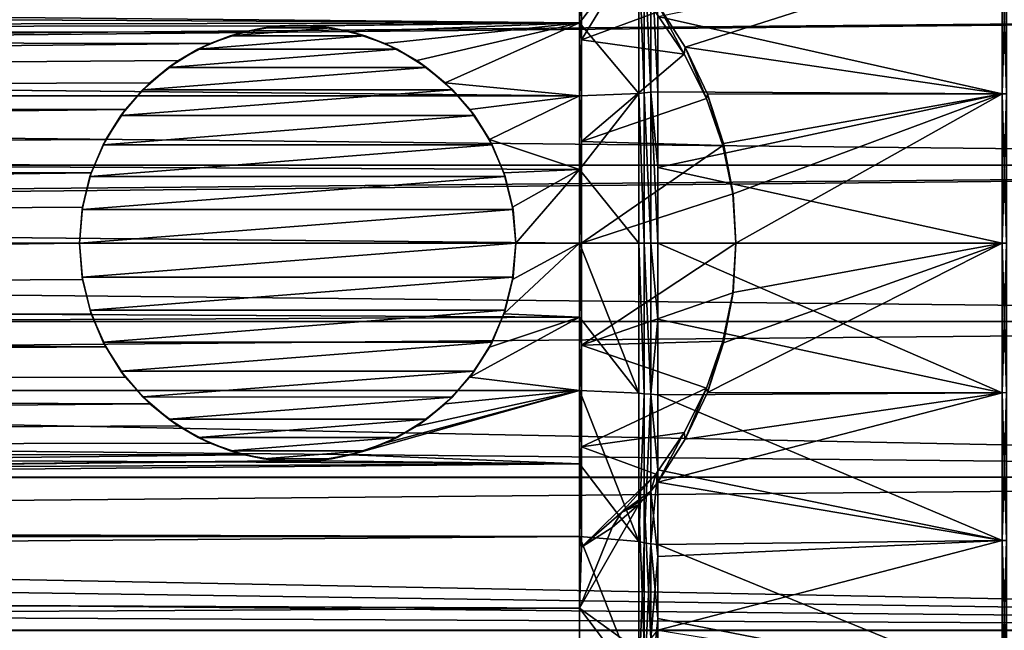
# Model space of a CAD drawing. Header units: metres. Extents: x -150 to 310, y -128 to 84.
# Tile 196 of 256: x 89 to 104, y -6 to 3. Entities that reach past the tile are written whole.
import ezdxf

# ---------------------------------------------------------------- set-up
doc = ezdxf.new("R2010")
doc.units = ezdxf.units.M
doc.layers.add('solid_26009703_SW0001', color=7, linetype='CONTINUOUS')
doc.layers.add('solid_26009703_SW0001_01', color=7, linetype='CONTINUOUS')

msp = doc.modelspace()

# ---------------------------------------------------------------- linework, layer by layer
at = {"layer": 'solid_26009703_SW0001'}
for points in [[(97.199997, 4.366146, 20.5411), (97.199997, 3.285124, 20.741455), (-128, 4.364604, 20.541378)], [(97.199997, 2.195098, 20.88496), (-128, 2.195349, 20.884216), (-128, 4.364604, 20.541378)], [(97.199997, 3.285124, 20.741455), (97.199997, 2.195098, 20.88496), (-128, 4.364604, 20.541378)], [(127.5, 3.482839, 22.734772), (-127.5, 3.482839, 22.734772), (-127.5, 1.164931, 22.97048)], [(127.5, 1.164931, 22.97048), (127.5, 3.482839, 22.734772), (-127.5, 1.164931, 22.97048)], [(92.733437, 3.238675, -20.748758), (97.199997, 3.285124, -20.741455), (8.439664, 3.125424, -20.766119)], [(92.20314, 3.150556, -20.762321), (92.733437, 3.238675, -20.748758), (8.439664, 3.125424, -20.766119)], [(91.698883, 2.977504, -20.787844), (92.20314, 3.150556, -20.762321), (8.439664, 3.125424, -20.766119)], [(91.698883, 2.977504, -20.787844), (8.439664, 3.125424, -20.766119), (8.752423, 2.096444, -20.895094)], [(91.223167, 2.72104, -20.822968), (91.698883, 2.977504, -20.787844), (8.752423, 2.096444, -20.895094)], [(90.800438, 2.391522, -20.86338), (91.223167, 2.72104, -20.822968), (8.752423, 2.096444, -20.895094)], [(90.433296, 1.993359, -20.90518), (90.800438, 2.391522, -20.86338), (8.752423, 2.096444, -20.895094)], [(97.199997, 0, 21), (-128, 0, 21), (-128, 2.195349, 20.884216)], [(97.199997, 1.099055, 20.97122), (97.199997, 0, 21), (-128, 2.195349, 20.884216)], [(97.199997, 2.195098, 20.88496), (97.199997, 1.099055, 20.97122), (-128, 2.195349, 20.884216)], [(90.433296, 1.993359, -20.90518), (8.752423, 2.096444, -20.895094), (8.939214, 1.055959, -20.973434)], [(90.140984, 1.543984, -20.943165), (90.433296, 1.993359, -20.90518), (8.939214, 1.055959, -20.973434)], [(89.924637, 1.050826, -20.973692), (90.140984, 1.543984, -20.943165), (8.939214, 1.055959, -20.973434)], [(12.010353, 1.179508, -22.969736), (127.5, 1.164931, -22.97048), (12.069973, 0, -23)], [(127.5, 1.164931, 22.97048), (-127.5, 1.164931, 22.97048), (-127.5, -1.164931, 22.97048)], [(127.5, -1.164931, 22.97048), (127.5, 1.164931, 22.97048), (-127.5, -1.164931, 22.97048)], [(89.924637, 1.050826, -20.973692), (8.939214, 1.055959, -20.973434), (9, 0, -21)], [(89.795258, 0.53813, -20.993105), (89.924637, 1.050826, -20.973692), (9, 0, -21)], [(89.75, 0, -21), (89.795258, 0.53813, -20.993105), (9, 0, -21)], [(97.199997, -1.099055, 20.97122), (-128, -2.195349, 20.884216), (-128, 0, 21)], [(97.199997, 0, 21), (97.199997, -1.099055, 20.97122), (-128, 0, 21)], [(89.75, 0, -21), (9, 0, -21), (8.939241, -1.055755, -20.973444)], [(89.795212, -0.537854, -20.993111), (89.75, 0, -21), (8.939241, -1.055755, -20.973444)], [(89.924469, -1.050323, -20.973717), (89.795212, -0.537854, -20.993111), (8.939241, -1.055755, -20.973444)], [(97.199997, -1.099055, 20.97122), (97.199997, -2.195098, 20.88496), (-128, -2.195349, 20.884216)], [(127.5, -1.164931, 22.97048), (-127.5, -1.164931, 22.97048), (-127.5, -3.482839, 22.734772)], [(127.5, -3.482839, 22.734772), (127.5, -1.164931, 22.97048), (-127.5, -3.482839, 22.734772)], [(90.14061, -1.543298, -20.943214), (8.939241, -1.055755, -20.973444), (8.752513, -2.096071, -20.89513)], [(90.14061, -1.543298, -20.943214), (89.924469, -1.050323, -20.973717), (8.939241, -1.055755, -20.973444)], [(90.432671, -1.992553, -20.905256), (90.14061, -1.543298, -20.943214), (8.752513, -2.096071, -20.89513)], [(90.7995, -2.390663, -20.863478), (90.432671, -1.992553, -20.905256), (8.752513, -2.096071, -20.89513)], [(97.199997, -2.195098, 20.88496), (97.199997, -3.285124, 20.741455), (-128, -2.195349, 20.884216)], [(97.199997, -3.285124, 20.741455), (-128, -4.364604, 20.541378), (-128, -2.195349, 20.884216)], [(90.7995, -2.390663, -20.863478), (8.752513, -2.096071, -20.89513), (8.439856, -3.124913, -20.766197)], [(91.221909, -2.720218, -20.823074), (90.7995, -2.390663, -20.863478), (8.439856, -3.124913, -20.766197)], [(91.697304, -2.976822, -20.787941), (91.221909, -2.720218, -20.823074), (8.439856, -3.124913, -20.766197)], [(92.201347, -3.150097, -20.762392), (91.697304, -2.976822, -20.787941), (8.439856, -3.124913, -20.766197)], [(92.201347, -3.150097, -20.762392), (8.439856, -3.124913, -20.766197), (8.001143, -4.120885, -20.591705)], [(92.731522, -3.238521, -20.748783), (92.201347, -3.150097, -20.762392), (8.001143, -4.120885, -20.591705)], [(97.199997, -3.285124, 20.741455), (97.199997, -4.366146, 20.5411), (-128, -4.364604, 20.541378)], [(93.263008, -3.238932, -20.748718), (92.731522, -3.238521, -20.748783), (8.001143, -4.120885, -20.591705)], [(127.5, -3.482839, 22.734772), (-127.5, -3.482839, 22.734772), (-127.5, -5.765008, 22.265774)], [(127.5, -5.765008, 22.265774), (127.5, -3.482839, 22.734772), (-127.5, -5.765008, 22.265774)], [(97.199997, -6.489357, 19.972187), (-128, -6.490467, 19.971094), (-128, -4.364604, 20.541378)], [(97.199997, -5.4352, 20.284443), (97.199997, -6.489357, 19.972187), (-128, -4.364604, 20.541378)], [(97.199997, -4.366146, 20.5411), (97.199997, -5.4352, 20.284443), (-128, -4.364604, 20.541378)], [(127.5, -5.765008, 22.265774), (-127.5, -5.765008, 22.265774), (-127.5, -7.988021, 21.568298)], [(127.5, -7.988021, 21.568298), (127.5, -5.765008, 22.265774), (-127.5, -7.988021, 21.568298)]]:
    msp.add_3dface(points, dxfattribs=at)
at = {"layer": 'solid_26009703_SW0001_01'}
for points in [[(97.230804, 4.52488, -20.53826), (97.199997, 4.366146, -20.5411), (97.199997, 3.285124, -20.741455)], [(97.230804, 3.02978, -20.811419), (97.230804, 4.52488, -20.53826), (97.199997, 3.285124, -20.741455)], [(98.08284, 4.44021, 21.427629), (97.199997, 3.285124, 20.741455), (97.199997, 4.366146, 20.5411)], [(98.08284, 4.44021, 21.427629), (98.08284, 2.231742, 21.768742), (97.199997, 3.285124, 20.741455)], [(97.826096, 4.00943, -20.645075), (97.230804, 4.52488, -20.53826), (97.230804, 3.02978, -20.811419)], [(98.165688, 4.459861, 21.488476), (98.165688, 2.241655, 21.831627), (98.08284, 4.44021, 21.427629)], [(98.165688, 2.241655, 21.831627), (98.08284, 2.231742, 21.768742), (98.08284, 4.44021, 21.427629)], [(98.26226, 4.476251, 21.525911), (98.26226, 2.249937, 21.870974), (98.165688, 4.459861, 21.488476)], [(98.26226, 2.249937, 21.870974), (98.165688, 2.241655, 21.831627), (98.165688, 4.459861, 21.488476)], [(98.26226, 4.476251, 21.525911), (98.365685, 3.376671, 21.739321), (98.365685, 2.256074, 21.884016)], [(98.26226, 4.476251, 21.525911), (98.365685, 2.256074, 21.884016), (98.26226, 2.249937, 21.870974)], [(103.5, 4.428567, -21.549658), (98.365685, 3.557964, -21.710386), (98.776009, 2.920316, -21.805315)], [(103.5, 4.428567, 21.549658), (103.5, 2.225703, 21.887125), (98.365685, 3.376671, 21.739321)], [(103.5, 2.225703, -21.887125), (103.5, 4.428567, -21.549658), (98.776009, 2.920316, -21.805315)], [(103.561806, 2.224713, 21.877386), (103.5, 2.225703, 21.887125), (103.5, 4.428567, 21.549658)], [(103.561806, 2.224713, 21.877386), (103.5, 4.428567, 21.549658), (103.561806, 4.426597, 21.54007)], [(103.561806, 4.426597, -21.54007), (103.5, 4.428567, -21.549658), (103.5, 2.225703, -21.887125)], [(103.561806, 4.426597, -21.54007), (103.5, 2.225703, -21.887125), (103.561806, 2.224713, -21.877386)], [(8.000834, 4.121488, -20.591585), (97.199997, 3.285124, -20.741455), (97.199997, 4.366146, -20.5411)], [(8.000834, 4.121488, -20.591585), (8.439664, 3.125424, -20.766119), (97.199997, 3.285124, -20.741455)], [(98.336182, 3.439373, -20.74766), (97.826096, 4.00943, -20.645075), (97.230804, 3.02978, -20.811419)], [(11.819712, 2.354986, -22.879118), (11.500164, 3.527685, -22.727856), (127.5, 3.482839, -22.734772)], [(98.759521, 2.819279, -20.840977), (98.365685, 3.557964, -21.710386), (98.336182, 3.439373, -20.74766)], [(98.759521, 2.819279, -20.840977), (98.776009, 2.920316, -21.805315), (98.365685, 3.557964, -21.710386)], [(11.819712, 2.354986, -22.879118), (127.5, 3.482839, -22.734772), (127.5, 1.164931, -22.97048)], [(98.759521, 2.819279, -20.840977), (98.336182, 3.439373, -20.74766), (97.230804, 3.02978, -20.811419)], [(103.5, 2.225703, 21.887125), (98.365685, 2.256074, 21.884016), (98.365685, 3.376671, 21.739321)], [(92.494705, 3.21048, -20.784502), (92.733437, 3.238675, -20.748758), (92.20314, 3.150556, -20.762321)], [(92.494705, 3.21048, -20.784502), (93.001068, 3.25, -20.778166), (92.733437, 3.238675, -20.748758)], [(92.494705, 3.21048, -20.784502), (93.506691, 3.210259, -20.784523), (93.001068, 3.25, -20.778166)], [(92.733437, 3.238675, -20.748758), (93.264915, 3.238783, -20.748741), (97.199997, 3.285124, -20.741455)], [(93.001068, 3.25, -20.778166), (93.264915, 3.238783, -20.748741), (92.733437, 3.238675, -20.748758)], [(93.001068, 3.25, -20.778166), (93.506691, 3.210259, -20.784523), (93.264915, 3.238783, -20.748741)], [(93.264915, 3.238783, -20.748741), (93.795555, 3.150876, -20.762274), (97.199997, 3.285124, -20.741455)], [(93.506691, 3.210259, -20.784523), (93.795555, 3.150876, -20.762274), (93.264915, 3.238783, -20.748741)], [(93.795555, 3.150876, -20.762274), (94.300133, 2.977927, -20.787785), (97.199997, 3.285124, -20.741455)], [(94.300133, 2.977927, -20.787785), (94.776154, 2.721478, -20.82291), (97.199997, 3.285124, -20.741455)], [(94.776154, 2.721478, -20.82291), (95.199097, 2.391961, -20.863329), (97.199997, 3.285124, -20.741455)], [(95.199097, 2.391961, -20.863329), (97.199997, 2.195098, -20.88496), (97.199997, 3.285124, -20.741455)], [(97.230804, 3.02978, -20.811419), (97.199997, 3.285124, -20.741455), (97.199997, 2.195098, -20.88496)], [(98.08284, 2.231742, 21.768742), (97.199997, 2.195098, 20.88496), (97.199997, 3.285124, 20.741455)], [(91.515541, 2.891173, -20.831465), (91.996002, 3.091033, -20.802355), (91.698883, 2.977504, -20.787844)], [(91.515541, 2.891173, -20.831465), (94.004662, 3.090818, -20.802389), (91.996002, 3.091033, -20.802355)], [(91.515541, 2.891173, -20.831465), (94.484886, 2.890954, -20.831493), (94.004662, 3.090818, -20.802389)], [(91.996002, 3.091033, -20.802355), (92.20314, 3.150556, -20.762321), (91.698883, 2.977504, -20.787844)], [(91.996002, 3.091033, -20.802355), (92.494705, 3.21048, -20.784502), (92.20314, 3.150556, -20.762321)], [(91.996002, 3.091033, -20.802355), (93.506691, 3.210259, -20.784523), (92.494705, 3.21048, -20.784502)], [(91.996002, 3.091033, -20.802355), (94.004662, 3.090818, -20.802389), (93.506691, 3.210259, -20.784523)], [(93.506691, 3.210259, -20.784523), (94.004662, 3.090818, -20.802389), (93.795555, 3.150876, -20.762274)], [(94.004662, 3.090818, -20.802389), (94.300133, 2.977927, -20.787785), (93.795555, 3.150876, -20.762274)], [(94.004662, 3.090818, -20.802389), (94.484886, 2.890954, -20.831493), (94.300133, 2.977927, -20.787785)], [(91.515541, 2.891173, -20.831465), (91.698883, 2.977504, -20.787844), (91.223167, 2.72104, -20.822968)], [(94.484886, 2.890954, -20.831493), (94.776154, 2.721478, -20.82291), (94.300133, 2.977927, -20.787785)], [(97.230804, 1.518856, -20.975885), (97.230804, 3.02978, -20.811419), (97.199997, 2.195098, -20.88496)], [(98.759521, 2.819279, -20.840977), (97.230804, 3.02978, -20.811419), (97.230804, 1.518856, -20.975885)], [(91.07814, 2.620871, -20.866734), (91.515541, 2.891173, -20.831465), (91.223167, 2.72104, -20.822968)], [(91.07814, 2.620871, -20.866734), (94.484886, 2.890954, -20.831493), (91.515541, 2.891173, -20.831465)], [(91.07814, 2.620871, -20.866734), (94.922684, 2.620267, -20.866812), (94.484886, 2.890954, -20.831493)], [(94.484886, 2.890954, -20.831493), (94.922684, 2.620267, -20.866812), (94.776154, 2.721478, -20.82291)], [(99.093628, 2.156987, -20.919897), (98.759521, 2.819279, -20.840977), (97.230804, 1.518856, -20.975885)], [(99.093628, 2.156987, -20.919897), (98.776009, 2.920316, -21.805315), (98.759521, 2.819279, -20.840977)], [(103.5, 2.225703, -21.887125), (98.776009, 2.920316, -21.805315), (99.106743, 2.222708, -21.88743)], [(99.093628, 2.156987, -20.919897), (99.106743, 2.222708, -21.88743), (98.776009, 2.920316, -21.805315)], [(91.07814, 2.620871, -20.866734), (91.223167, 2.72104, -20.822968), (90.800438, 2.391522, -20.86338)], [(94.922684, 2.620267, -20.866812), (95.199097, 2.391961, -20.863329), (94.776154, 2.721478, -20.82291)], [(90.692238, 2.288388, -20.905931), (91.07814, 2.620871, -20.866734), (90.800438, 2.391522, -20.86338)], [(90.692238, 2.288388, -20.905931), (94.922684, 2.620267, -20.866812), (91.07814, 2.620871, -20.866734)], [(90.692238, 2.288388, -20.905931), (95.309021, 2.287123, -20.906069), (94.922684, 2.620267, -20.866812)], [(94.922684, 2.620267, -20.866812), (95.309021, 2.287123, -20.906069), (95.199097, 2.391961, -20.863329)], [(12.010353, 1.179508, -22.969736), (11.819712, 2.354986, -22.879118), (127.5, 1.164931, -22.97048)], [(90.692238, 2.288388, -20.905931), (90.800438, 2.391522, -20.86338), (90.433296, 1.993359, -20.90518)], [(95.199097, 2.391961, -20.863329), (95.566383, 1.993773, -20.90514), (97.199997, 2.195098, -20.88496)], [(95.309021, 2.287123, -20.906069), (95.566383, 1.993773, -20.90514), (95.199097, 2.391961, -20.863329)], [(90.364967, 1.902394, -20.944674), (90.692238, 2.288388, -20.905931), (90.433296, 1.993359, -20.90518)], [(90.364967, 1.902394, -20.944674), (95.309021, 2.287123, -20.906069), (90.692238, 2.288388, -20.905931)], [(90.364967, 1.902394, -20.944674), (95.635834, 1.901283, -20.944775), (95.309021, 2.287123, -20.906069)], [(95.309021, 2.287123, -20.906069), (95.635834, 1.901283, -20.944775), (95.566383, 1.993773, -20.90514)], [(98.08284, 2.231742, 21.768742), (97.199997, 1.099055, 20.97122), (97.199997, 2.195098, 20.88496)], [(98.08284, 2.231742, 21.768742), (98.08284, 0, 21.882843), (97.199997, 1.099055, 20.97122)], [(98.165688, 2.241655, 21.831627), (98.165688, 0, 21.946409), (98.08284, 2.231742, 21.768742)], [(98.165688, 0, 21.946409), (98.08284, 0, 21.882843), (98.08284, 2.231742, 21.768742)], [(98.26226, 2.249937, 21.870974), (98.26226, 0, 21.986397), (98.165688, 2.241655, 21.831627)], [(98.26226, 0, 21.986397), (98.165688, 0, 21.946409), (98.165688, 2.241655, 21.831627)], [(98.26226, 2.249937, 21.870974), (98.365685, 2.256074, 21.884016), (98.365685, 1.129527, 21.970985)], [(98.26226, 2.249937, 21.870974), (98.365685, 1.129527, 21.970985), (98.365685, 0, 22)], [(98.26226, 2.249937, 21.870974), (98.365685, 0, 22), (98.26226, 0, 21.986397)], [(103.5, 2.225703, 21.887125), (98.365685, 1.129527, 21.970985), (98.365685, 2.256074, 21.884016)], [(103.5, 2.225703, 21.887125), (103.5, 0, 22), (98.365685, 1.129527, 21.970985)], [(99.336441, 1.458167, -20.980192), (99.106743, 2.222708, -21.88743), (99.093628, 2.156987, -20.919897)], [(103.5, 2.225703, -21.887125), (99.106743, 2.222708, -21.88743), (99.346581, 1.484739, -21.949842)], [(99.336441, 1.458167, -20.980192), (99.346581, 1.484739, -21.949842), (99.106743, 2.222708, -21.88743)], [(103.5, 2.225703, -21.887125), (99.346581, 1.484739, -21.949842), (99.488518, 0.734487, -21.987736)], [(103.5, 2.225703, -21.887125), (99.488518, 0.734487, -21.987736), (99.531975, 0, -22)], [(103.5, 0, -22), (103.5, 2.225703, -21.887125), (99.531975, 0, -22)], [(103.561806, 0, 21.990211), (103.5, 0, 22), (103.5, 2.225703, 21.887125)], [(103.561806, 0, 21.990211), (103.5, 2.225703, 21.887125), (103.561806, 2.224713, 21.877386)], [(103.561806, 2.224713, -21.877386), (103.5, 2.225703, -21.887125), (103.5, 0, -22)], [(103.561806, 2.224713, -21.877386), (103.5, 0, -22), (103.561806, 0, -21.990211)], [(95.566383, 1.993773, -20.90514), (95.858833, 1.544334, -20.943138), (97.199997, 2.195098, -20.88496)], [(95.858833, 1.544334, -20.943138), (97.199997, 1.099055, -20.97122), (97.199997, 2.195098, -20.88496)], [(97.230804, 1.518856, -20.975885), (97.199997, 2.195098, -20.88496), (97.199997, 1.099055, -20.97122)], [(99.336441, 1.458167, -20.980192), (99.093628, 2.156987, -20.919897), (97.230804, 1.518856, -20.975885)], [(90.364967, 1.902394, -20.944674), (90.433296, 1.993359, -20.90518), (90.140984, 1.543984, -20.943165)], [(95.635834, 1.901283, -20.944775), (95.858833, 1.544334, -20.943138), (95.566383, 1.993773, -20.90514)], [(90.100777, 1.46867, -20.979151), (90.364967, 1.902394, -20.944674), (90.140984, 1.543984, -20.943165)], [(90.100777, 1.46867, -20.979151), (95.635834, 1.901283, -20.944775), (90.364967, 1.902394, -20.944674)], [(90.100777, 1.46867, -20.979151), (95.899544, 1.468043, -20.979197), (95.635834, 1.901283, -20.944775)], [(95.635834, 1.901283, -20.944775), (95.899544, 1.468043, -20.979197), (95.858833, 1.544334, -20.943138)], [(89.906029, 0.994917, -21.007315), (90.100777, 1.46867, -20.979151), (89.924637, 1.050826, -20.973692)], [(89.906029, 0.994917, -21.007315), (95.899544, 1.468043, -20.979197), (90.100777, 1.46867, -20.979151)], [(89.906029, 0.994917, -21.007315), (96.093987, 0.994872, -21.00732), (95.899544, 1.468043, -20.979197)], [(90.100777, 1.46867, -20.979151), (90.140984, 1.543984, -20.943165), (89.924637, 1.050826, -20.973692)], [(95.858833, 1.544334, -20.943138), (96.075279, 1.05108, -20.973679), (97.199997, 1.099055, -20.97122)], [(95.899544, 1.468043, -20.979197), (96.075279, 1.05108, -20.973679), (95.858833, 1.544334, -20.943138)], [(95.899544, 1.468043, -20.979197), (96.093987, 0.994872, -21.00732), (96.075279, 1.05108, -20.973679)], [(97.230804, 1.518856, -20.975885), (97.199997, 1.099055, -20.97122), (97.199997, 0, -21)], [(97.230804, 1.518856, -20.975885), (97.199997, 0, -21), (97.230804, 0, -21.030804)], [(99.336441, 1.458167, -20.980192), (97.230804, 1.518856, -20.975885), (97.230804, 0, -21.030804)], [(99.483482, 0.736261, -21.017912), (99.346581, 1.484739, -21.949842), (99.336441, 1.458167, -20.980192)], [(99.483482, 0.736261, -21.017912), (99.488518, 0.734487, -21.987736), (99.346581, 1.484739, -21.949842)], [(99.483482, 0.736261, -21.017912), (99.336441, 1.458167, -20.980192), (97.230804, 0, -21.030804)], [(12.069973, 0, -23), (127.5, 1.164931, -22.97048), (127.5, -1.164931, -22.97048)], [(89.906029, 0.994917, -21.007315), (89.924637, 1.050826, -20.973692), (89.795258, 0.53813, -20.993105)], [(96.075279, 1.05108, -20.973679), (96.204712, 0.538269, -20.993101), (97.199997, 1.099055, -20.97122)], [(96.093987, 0.994872, -21.00732), (96.204712, 0.538269, -20.993101), (96.075279, 1.05108, -20.973679)], [(96.204712, 0.538269, -20.993101), (96.25, 0, -21), (97.199997, 1.099055, -20.97122)], [(96.25, 0, -21), (97.199997, 0, -21), (97.199997, 1.099055, -20.97122)], [(98.08284, 0, 21.882843), (97.199997, 0, 21), (97.199997, 1.099055, 20.97122)], [(103.5, 0, 22), (98.365685, 0, 22), (98.365685, 1.129527, 21.970985)], [(89.788895, 0.501282, -21.024464), (89.906029, 0.994917, -21.007315), (89.795258, 0.53813, -20.993105)], [(89.788895, 0.501282, -21.024464), (96.093987, 0.994872, -21.00732), (89.906029, 0.994917, -21.007315)], [(89.788895, 0.501282, -21.024464), (96.211082, 0.501461, -21.024454), (96.093987, 0.994872, -21.00732)], [(96.093987, 0.994872, -21.00732), (96.211082, 0.501461, -21.024454), (96.204712, 0.538269, -20.993101)], [(99.531975, 0, -21.030804), (99.483482, 0.736261, -21.017912), (97.230804, 0, -21.030804)], [(99.531975, 0, -21.030804), (99.488518, 0.734487, -21.987736), (99.483482, 0.736261, -21.017912)], [(99.531975, 0, -21.515402), (99.531975, 0, -22), (99.488518, 0.734487, -21.987736)], [(99.531975, 0, -21.515402), (99.488518, 0.734487, -21.987736), (99.531975, 0, -21.030804)], [(89.788895, 0.501282, -21.024464), (89.795258, 0.53813, -20.993105), (89.75, 0, -21)], [(96.211082, 0.501461, -21.024454), (89.75, 0, -21.030804), (96.25, 0, -21.030804)], [(89.788895, 0.501282, -21.024464), (89.75, 0, -21.030804), (96.211082, 0.501461, -21.024454)], [(89.788895, 0.501282, -21.024464), (89.75, 0, -21), (89.75, 0, -21.030804)], [(96.25, 0, -21.030804), (96.25, 0, -21), (96.204712, 0.538269, -20.993101)], [(96.211082, 0.501461, -21.024454), (96.25, 0, -21.030804), (96.204712, 0.538269, -20.993101)], [(89.75, 0, -21.030804), (89.75, 0, -21), (89.795212, -0.537854, -20.993111)], [(89.789101, -0.502623, -21.02442), (89.75, 0, -21.030804), (89.795212, -0.537854, -20.993111)], [(96.25, 0, -21.030804), (89.75, 0, -21.030804), (89.789101, -0.502623, -21.02442)], [(96.25, 0, -21.030804), (89.789101, -0.502623, -21.02442), (96.21093, -0.502443, -21.024431)], [(96.25, 0, -21.030804), (96.21093, -0.502443, -21.024431), (96.25, 0, -21)], [(98.08284, -2.231742, 21.768742), (97.199997, -1.099055, 20.97122), (97.199997, 0, 21)], [(98.08284, -2.231742, 21.768742), (97.199997, 0, 21), (98.08284, 0, 21.882843)], [(98.165688, -2.241655, 21.831627), (98.08284, -2.231742, 21.768742), (98.08284, 0, 21.882843)], [(98.165688, 0, 21.946409), (98.165688, -2.241655, 21.831627), (98.08284, 0, 21.882843)], [(98.26226, -2.249937, 21.870974), (98.165688, -2.241655, 21.831627), (98.165688, 0, 21.946409)], [(98.26226, 0, 21.986397), (98.26226, -2.249937, 21.870974), (98.165688, 0, 21.946409)], [(98.26226, 0, 21.986397), (98.365685, 0, 22), (98.365685, -1.129527, 21.970985)], [(103.5, -2.225703, 21.887125), (98.365685, 0, 22), (103.5, 0, 22)], [(98.365685, -1.129527, 21.970985), (98.365685, 0, 22), (103.5, -2.225703, 21.887125)], [(99.346596, -1.484644, -21.949848), (99.106758, -2.222662, -21.887434), (103.5, 0, -22)], [(103.5, -2.225703, -21.887125), (103.5, 0, -22), (99.106758, -2.222662, -21.887434)], [(99.488533, -0.734384, -21.98774), (99.346596, -1.484644, -21.949848), (103.5, 0, -22)], [(99.483482, -0.736261, -21.017912), (99.488533, -0.734384, -21.98774), (99.531975, 0, -22)], [(99.531975, 0, -21.515402), (99.483482, -0.736261, -21.017912), (99.531975, 0, -22)], [(99.488533, -0.734384, -21.98774), (103.5, 0, -22), (99.531975, 0, -22)], [(103.561806, -2.224713, 21.877386), (103.5, -2.225703, 21.887125), (103.5, 0, 22)], [(103.561806, -2.224713, 21.877386), (103.5, 0, 22), (103.561806, 0, 21.990211)], [(103.561806, 0, -21.990211), (103.5, 0, -22), (103.5, -2.225703, -21.887125)], [(12.012367, -1.166863, -22.970381), (12.069973, 0, -23), (127.5, -1.164931, -22.97048)], [(96.074974, -1.051973, -20.973635), (97.199997, -1.099055, -20.97122), (97.199997, 0, -21)], [(96.204605, -0.538792, -20.993088), (96.074974, -1.051973, -20.973635), (97.199997, 0, -21)], [(96.204605, -0.538792, -20.993088), (97.199997, 0, -21), (96.25, 0, -21)], [(96.21093, -0.502443, -21.024431), (96.204605, -0.538792, -20.993088), (96.25, 0, -21)], [(97.230804, 0, -21.030804), (97.199997, 0, -21), (97.199997, -1.099055, -20.97122)], [(97.230804, -1.518856, -20.975885), (97.230804, 0, -21.030804), (97.199997, -1.099055, -20.97122)], [(99.531975, 0, -21.030804), (97.230804, 0, -21.030804), (97.230804, -1.518856, -20.975885)], [(99.483482, -0.736261, -21.017912), (99.531975, 0, -21.030804), (97.230804, -1.518856, -20.975885)], [(98.26226, 0, 21.986397), (98.365685, -1.129527, 21.970985), (98.26226, -2.249937, 21.870974)], [(99.531975, 0, -21.515402), (99.531975, 0, -21.030804), (99.483482, -0.736261, -21.017912)], [(103.561806, -2.224713, -21.877386), (103.561806, 0, -21.990211), (103.5, -2.225703, -21.887125)], [(96.21093, -0.502443, -21.024431), (89.789101, -0.502623, -21.02442), (89.9067, -0.996986, -21.007221)], [(89.9067, -0.996986, -21.007221), (89.789101, -0.502623, -21.02442), (89.795212, -0.537854, -20.993111)], [(89.9067, -0.996986, -21.007221), (89.795212, -0.537854, -20.993111), (89.924469, -1.050323, -20.973717)], [(96.21093, -0.502443, -21.024431), (89.9067, -0.996986, -21.007221), (96.093277, -0.997058, -21.007214)], [(96.093277, -0.997058, -21.007214), (96.074974, -1.051973, -20.973635), (96.204605, -0.538792, -20.993088)], [(96.21093, -0.502443, -21.024431), (96.093277, -0.997058, -21.007214), (96.204605, -0.538792, -20.993088)], [(99.336441, -1.458167, -20.980192), (99.483482, -0.736261, -21.017912), (97.230804, -1.518856, -20.975885)], [(99.336441, -1.458167, -20.980192), (99.346596, -1.484644, -21.949848), (99.483482, -0.736261, -21.017912)], [(99.483482, -0.736261, -21.017912), (99.346596, -1.484644, -21.949848), (99.488533, -0.734384, -21.98774)], [(90.101883, -1.470859, -20.978996), (89.9067, -0.996986, -21.007221), (89.924469, -1.050323, -20.973717)], [(96.093277, -0.997058, -21.007214), (89.9067, -0.996986, -21.007221), (90.101883, -1.470859, -20.978996)], [(96.093277, -0.997058, -21.007214), (90.101883, -1.470859, -20.978996), (95.897758, -1.471566, -20.978945)], [(96.093277, -0.997058, -21.007214), (95.897758, -1.471566, -20.978945), (96.074974, -1.051973, -20.973635)], [(11.824313, -2.333838, -22.881285), (12.012367, -1.166863, -22.970381), (127.5, -3.482839, -22.734772)], [(12.012367, -1.166863, -22.970381), (127.5, -1.164931, -22.97048), (127.5, -3.482839, -22.734772)], [(90.101883, -1.470859, -20.978996), (89.924469, -1.050323, -20.973717), (90.14061, -1.543298, -20.943214)], [(95.565491, -1.994934, -20.905029), (97.199997, -2.195098, -20.88496), (97.199997, -1.099055, -20.97122)], [(95.858231, -1.545439, -20.943056), (95.565491, -1.994934, -20.905029), (97.199997, -1.099055, -20.97122)], [(96.074974, -1.051973, -20.973635), (95.858231, -1.545439, -20.943056), (97.199997, -1.099055, -20.97122)], [(95.897758, -1.471566, -20.978945), (95.858231, -1.545439, -20.943056), (96.074974, -1.051973, -20.973635)], [(97.230804, -1.518856, -20.975885), (97.199997, -1.099055, -20.97122), (97.199997, -2.195098, -20.88496)], [(98.08284, -2.231742, 21.768742), (97.199997, -2.195098, 20.88496), (97.199997, -1.099055, 20.97122)], [(98.26226, -2.249937, 21.870974), (98.365685, -1.129527, 21.970985), (98.365685, -2.256074, 21.884016)], [(98.365685, -2.256074, 21.884016), (98.365685, -1.129527, 21.970985), (103.5, -2.225703, 21.887125)], [(99.093628, -2.156987, -20.919897), (99.336441, -1.458167, -20.980192), (97.230804, -1.518856, -20.975885)], [(99.093628, -2.156987, -20.919897), (99.106758, -2.222662, -21.887434), (99.336441, -1.458167, -20.980192)], [(99.336441, -1.458167, -20.980192), (99.106758, -2.222662, -21.887434), (99.346596, -1.484644, -21.949848)], [(90.366096, -1.903958, -20.944536), (90.101883, -1.470859, -20.978996), (90.14061, -1.543298, -20.943214)], [(95.897758, -1.471566, -20.978945), (90.101883, -1.470859, -20.978996), (90.366096, -1.903958, -20.944536)], [(90.366096, -1.903958, -20.944536), (90.14061, -1.543298, -20.943214), (90.432671, -1.992553, -20.905256)], [(95.897758, -1.471566, -20.978945), (90.366096, -1.903958, -20.944536), (95.633026, -1.905175, -20.944427)], [(95.633026, -1.905175, -20.944427), (95.565491, -1.994934, -20.905029), (95.858231, -1.545439, -20.943056)], [(95.897758, -1.471566, -20.978945), (95.633026, -1.905175, -20.944427), (95.858231, -1.545439, -20.943056)], [(97.230804, -3.02978, -20.811419), (97.230804, -1.518856, -20.975885), (97.199997, -2.195098, -20.88496)], [(99.093628, -2.156987, -20.919897), (97.230804, -1.518856, -20.975885), (97.230804, -3.02978, -20.811419)], [(90.693001, -2.289158, -20.905848), (90.366096, -1.903958, -20.944536), (90.432671, -1.992553, -20.905256)], [(95.633026, -1.905175, -20.944427), (90.366096, -1.903958, -20.944536), (90.693001, -2.289158, -20.905848)], [(95.633026, -1.905175, -20.944427), (90.693001, -2.289158, -20.905848), (95.305634, -2.290532, -20.905697)], [(95.633026, -1.905175, -20.944427), (95.305634, -2.290532, -20.905697), (95.565491, -1.994934, -20.905029)], [(90.693001, -2.289158, -20.905848), (90.432671, -1.992553, -20.905256), (90.7995, -2.390663, -20.863478)], [(95.565491, -1.994934, -20.905029), (95.19799, -2.392993, -20.863211), (97.199997, -2.195098, -20.88496)], [(95.305634, -2.290532, -20.905697), (95.19799, -2.392993, -20.863211), (95.565491, -1.994934, -20.905029)], [(93.793777, -3.151324, -20.762205), (97.199997, -3.285124, -20.741455), (97.199997, -2.195098, -20.88496)], [(94.298561, -2.978609, -20.787685), (93.793777, -3.151324, -20.762205), (97.199997, -2.195098, -20.88496)], [(94.774834, -2.722336, -20.822798), (94.298561, -2.978609, -20.787685), (97.199997, -2.195098, -20.88496)], [(95.19799, -2.392993, -20.863211), (94.774834, -2.722336, -20.822798), (97.199997, -2.195098, -20.88496)], [(97.230804, -3.02978, -20.811419), (97.199997, -2.195098, -20.88496), (97.199997, -3.285124, -20.741455)], [(98.08284, -4.44021, 21.427629), (97.199997, -3.285124, 20.741455), (97.199997, -2.195098, 20.88496)], [(98.08284, -2.231742, 21.768742), (98.08284, -4.44021, 21.427629), (97.199997, -2.195098, 20.88496)], [(98.759521, -2.819279, -20.840977), (99.093628, -2.156987, -20.919897), (97.230804, -3.02978, -20.811419)], [(98.759521, -2.819279, -20.840977), (98.776016, -2.920308, -21.805315), (99.093628, -2.156987, -20.919897)], [(99.093628, -2.156987, -20.919897), (98.776016, -2.920308, -21.805315), (99.106758, -2.222662, -21.887434)], [(11.50784, -3.503171, -22.731647), (11.824313, -2.333838, -22.881285), (127.5, -3.482839, -22.734772)], [(91.07917, -2.621624, -20.866642), (90.693001, -2.289158, -20.905848), (90.7995, -2.390663, -20.863478)], [(95.305634, -2.290532, -20.905697), (90.693001, -2.289158, -20.905848), (91.07917, -2.621624, -20.866642)], [(95.305634, -2.290532, -20.905697), (91.07917, -2.621624, -20.866642), (94.919876, -2.62232, -20.866552)], [(95.305634, -2.290532, -20.905697), (94.919876, -2.62232, -20.866552), (95.19799, -2.392993, -20.863211)], [(98.165688, -2.241655, 21.831627), (98.08284, -4.44021, 21.427629), (98.08284, -2.231742, 21.768742)], [(98.165688, -2.241655, 21.831627), (98.165688, -4.459861, 21.488476), (98.08284, -4.44021, 21.427629)], [(98.26226, -2.249937, 21.870974), (98.165688, -4.459861, 21.488476), (98.165688, -2.241655, 21.831627)], [(98.26226, -2.249937, 21.870974), (98.26226, -4.476251, 21.525911), (98.165688, -4.459861, 21.488476)], [(98.26226, -2.249937, 21.870974), (98.365685, -2.256074, 21.884016), (98.365685, -3.376671, 21.739321)], [(98.26226, -2.249937, 21.870974), (98.365685, -3.376671, 21.739321), (98.26226, -4.476251, 21.525911)], [(103.5, -2.225703, -21.887125), (98.776016, -2.920308, -21.805315), (98.365685, -3.557964, -21.710386)], [(103.5, -4.428567, -21.549658), (103.5, -2.225703, -21.887125), (98.365685, -3.557964, -21.710386)], [(98.365685, -2.256074, 21.884016), (103.5, -2.225703, 21.887125), (103.5, -4.428567, 21.549658)], [(98.365685, -3.376671, 21.739321), (98.365685, -2.256074, 21.884016), (103.5, -4.428567, 21.549658)], [(103.5, -2.225703, -21.887125), (99.106758, -2.222662, -21.887434), (98.776016, -2.920308, -21.805315)], [(103.561806, -2.224713, -21.877386), (103.5, -2.225703, -21.887125), (103.5, -4.428567, -21.549658)], [(103.561806, -2.224713, -21.877386), (103.5, -4.428567, -21.549658), (103.561806, -4.426597, -21.54007)], [(103.561806, -4.426597, 21.54007), (103.5, -2.225703, 21.887125), (103.561806, -2.224713, 21.877386)], [(103.561806, -4.426597, 21.54007), (103.5, -4.428567, 21.549658), (103.5, -2.225703, 21.887125)], [(91.07917, -2.621624, -20.866642), (90.7995, -2.390663, -20.863478), (91.221909, -2.720218, -20.823074)], [(94.919876, -2.62232, -20.866552), (94.774834, -2.722336, -20.822798), (95.19799, -2.392993, -20.863211)], [(91.516609, -2.89172, -20.831387), (91.07917, -2.621624, -20.866642), (91.221909, -2.720218, -20.823074)], [(94.919876, -2.62232, -20.866552), (91.07917, -2.621624, -20.866642), (91.516609, -2.89172, -20.831387)], [(94.919876, -2.62232, -20.866552), (91.516609, -2.89172, -20.831387), (94.482826, -2.892009, -20.831348)], [(94.919876, -2.62232, -20.866552), (94.482826, -2.892009, -20.831348), (94.774834, -2.722336, -20.822798)], [(91.516609, -2.89172, -20.831387), (91.221909, -2.720218, -20.823074), (91.697304, -2.976822, -20.787941)], [(94.482826, -2.892009, -20.831348), (94.298561, -2.978609, -20.787685), (94.774834, -2.722336, -20.822798)], [(91.996376, -3.091154, -20.80234), (91.516609, -2.89172, -20.831387), (91.697304, -2.976822, -20.787941)], [(94.482826, -2.892009, -20.831348), (91.516609, -2.89172, -20.831387), (91.996376, -3.091154, -20.80234)], [(94.482826, -2.892009, -20.831348), (91.996376, -3.091154, -20.80234), (94.002815, -3.091416, -20.802299)], [(94.482826, -2.892009, -20.831348), (94.002815, -3.091416, -20.802299), (94.298561, -2.978609, -20.787685)], [(98.336182, -3.439373, -20.74766), (98.759521, -2.819279, -20.840977), (97.230804, -3.02978, -20.811419)], [(98.336182, -3.439373, -20.74766), (98.365685, -3.557964, -21.710386), (98.759521, -2.819279, -20.840977)], [(98.759521, -2.819279, -20.840977), (98.365685, -3.557964, -21.710386), (98.776016, -2.920308, -21.805315)], [(91.996376, -3.091154, -20.80234), (91.697304, -2.976822, -20.787941), (92.201347, -3.150097, -20.762392)], [(94.002815, -3.091416, -20.802299), (93.793777, -3.151324, -20.762205), (94.298561, -2.978609, -20.787685)], [(97.230804, -3.02978, -20.811419), (97.199997, -3.285124, -20.741455), (97.199997, -4.366146, -20.5411)], [(97.230804, -3.02978, -20.811419), (97.199997, -4.366146, -20.5411), (97.230804, -4.52488, -20.53826)], [(98.336182, -3.439373, -20.74766), (97.230804, -3.02978, -20.811419), (97.230804, -4.52488, -20.53826)], [(92.493805, -3.210338, -20.78451), (91.996376, -3.091154, -20.80234), (92.201347, -3.150097, -20.762392)], [(94.002815, -3.091416, -20.802299), (91.996376, -3.091154, -20.80234), (92.493805, -3.210338, -20.78451)], [(92.493805, -3.210338, -20.78451), (92.201347, -3.150097, -20.762392), (92.731522, -3.238521, -20.748783)], [(94.002815, -3.091416, -20.802299), (92.493805, -3.210338, -20.78451), (93.504639, -3.210582, -20.784485)], [(92.998856, -3.25, -20.778166), (92.493805, -3.210338, -20.78451), (92.731522, -3.238521, -20.748783)], [(93.504639, -3.210582, -20.784485), (92.493805, -3.210338, -20.78451), (92.998856, -3.25, -20.778166)], [(93.504639, -3.210582, -20.784485), (92.998856, -3.25, -20.778166), (93.263008, -3.238932, -20.748718)], [(93.793777, -3.151324, -20.762205), (93.263008, -3.238932, -20.748718), (97.199997, -3.285124, -20.741455)], [(93.504639, -3.210582, -20.784485), (93.263008, -3.238932, -20.748718), (93.793777, -3.151324, -20.762205)], [(94.002815, -3.091416, -20.802299), (93.504639, -3.210582, -20.784485), (93.793777, -3.151324, -20.762205)], [(93.263008, -3.238932, -20.748718), (8.001143, -4.120885, -20.591705), (97.199997, -3.285124, -20.741455)], [(8.001143, -4.120885, -20.591705), (97.199997, -4.366146, -20.5411), (97.199997, -3.285124, -20.741455)], [(92.998856, -3.25, -20.778166), (92.731522, -3.238521, -20.748783), (93.263008, -3.238932, -20.748718)], [(98.08284, -4.44021, 21.427629), (97.199997, -4.366146, 20.5411), (97.199997, -3.285124, 20.741455)], [(11.300343, -4.084844, -22.634356), (11.50784, -3.503171, -22.731647), (127.5, -5.765008, -22.265774)], [(11.50784, -3.503171, -22.731647), (127.5, -3.482839, -22.734772), (127.5, -5.765008, -22.265774)], [(97.826096, -4.00943, -20.645075), (98.336182, -3.439373, -20.74766), (97.230804, -4.52488, -20.53826)], [(97.826096, -4.00943, -20.645075), (98.261185, -3.69353, -21.673643), (98.336182, -3.439373, -20.74766)], [(98.336182, -3.439373, -20.74766), (98.261185, -3.69353, -21.673643), (98.365685, -3.557964, -21.710386)], [(98.26226, -4.476251, 21.525911), (98.365685, -3.376671, 21.739321), (98.365685, -4.488361, 21.537285)], [(98.365685, -4.488361, 21.537285), (98.365685, -3.376671, 21.739321), (103.5, -4.428567, 21.549658)], [(98.261185, -3.69353, -21.673643), (98.365685, -4.667929, -21.499081), (98.365685, -3.557964, -21.710386)], [(98.365685, -4.667929, -21.499081), (103.5, -4.428567, -21.549658), (98.365685, -3.557964, -21.710386)], [(97.826096, -4.00943, -20.645075), (98.165688, -3.805799, -21.613903), (98.261185, -3.69353, -21.673643)], [(97.826096, -4.00943, -20.645075), (98.08284, -3.892917, -21.533787), (98.165688, -3.805799, -21.613903)], [(98.165688, -5.993568, -21.112131), (98.165688, -3.805799, -21.613903), (98.08284, -3.892917, -21.533787)], [(98.26226, -5.890729, -21.182564), (98.261185, -3.69353, -21.673643), (98.165688, -3.805799, -21.613903)], [(98.26226, -5.890729, -21.182564), (98.165688, -3.805799, -21.613903), (98.165688, -5.993568, -21.112131)], [(98.26226, -5.890729, -21.182564), (98.365685, -4.667929, -21.499081), (98.261185, -3.69353, -21.673643)], [(98.08284, -3.892917, -21.533787), (97.685295, -4.233816, -21.064018), (97.199997, -5.4352, -20.284443)], [(98.08284, -6.068762, -21.024485), (98.08284, -3.892917, -21.533787), (97.199997, -5.4352, -20.284443)], [(97.826096, -4.00943, -20.645075), (97.685295, -4.233816, -21.064018), (98.08284, -3.892917, -21.533787)], [(98.165688, -5.993568, -21.112131), (98.08284, -3.892917, -21.533787), (98.08284, -6.068762, -21.024485)], [(11.057952, -4.658696, -22.523245), (11.300343, -4.084844, -22.634356), (127.5, -5.765008, -22.265774)], [(97.826096, -4.00943, -20.645075), (97.230804, -4.52488, -20.53826), (97.685295, -4.233816, -21.064018)], [(8.001143, -4.120885, -20.591705), (7.43173, -5.073814, -20.377842), (97.199997, -4.366146, -20.5411)], [(97.685295, -4.233816, -21.064018), (97.230804, -4.52488, -20.53826), (97.199997, -5.4352, -20.284443)], [(7.43173, -5.073814, -20.377842), (97.199997, -5.4352, -20.284443), (97.199997, -4.366146, -20.5411)], [(97.230804, -4.52488, -20.53826), (97.199997, -4.366146, -20.5411), (97.199997, -5.4352, -20.284443)], [(98.08284, -6.602374, 20.863064), (97.199997, -5.4352, 20.284443), (97.199997, -4.366146, 20.5411)], [(98.08284, -4.44021, 21.427629), (98.08284, -6.602374, 20.863064), (97.199997, -4.366146, 20.5411)], [(98.165688, -4.459861, 21.488476), (98.08284, -6.602374, 20.863064), (98.08284, -4.44021, 21.427629)], [(98.165688, -4.459861, 21.488476), (98.165688, -6.631415, 20.920546), (98.08284, -6.602374, 20.863064)], [(98.26226, -4.476251, 21.525911), (98.165688, -6.631415, 20.920546), (98.165688, -4.459861, 21.488476)], [(98.26226, -4.476251, 21.525911), (98.26226, -6.655566, 20.954836), (98.165688, -6.631415, 20.920546)], [(98.26226, -4.476251, 21.525911), (98.365685, -4.488361, 21.537285), (98.365685, -5.588211, 21.278437)], [(98.26226, -4.476251, 21.525911), (98.365685, -5.588211, 21.278437), (98.26226, -6.655566, 20.954836)], [(98.365685, -5.765582, -21.231064), (103.5, -6.585989, -20.991064), (103.5, -4.428567, -21.549658)], [(98.365685, -4.667929, -21.499081), (98.365685, -5.765582, -21.231064), (103.5, -4.428567, -21.549658)], [(98.365685, -4.488361, 21.537285), (103.5, -4.428567, 21.549658), (103.5, -6.585989, 20.991064)], [(98.365685, -5.588211, 21.278437), (98.365685, -4.488361, 21.537285), (103.5, -6.585989, 20.991064)], [(103.561806, -4.426597, -21.54007), (103.5, -4.428567, -21.549658), (103.5, -6.585989, -20.991064)], [(103.561806, -4.426597, -21.54007), (103.5, -6.585989, -20.991064), (103.561806, -6.583058, -20.981724)], [(103.561806, -6.583058, 20.981724), (103.5, -4.428567, 21.549658), (103.561806, -4.426597, 21.54007)], [(103.561806, -6.583058, 20.981724), (103.5, -6.585989, 20.991064), (103.5, -4.428567, 21.549658)], [(10.779496, -5.224153, -22.398844), (11.057952, -4.658696, -22.523245), (127.5, -5.765008, -22.265774)], [(98.26226, -5.890729, -21.182564), (98.365685, -5.765582, -21.231064), (98.365685, -4.667929, -21.499081)], [(7.43173, -5.073814, -20.377842), (6.74523, -5.958344, -20.136984), (97.199997, -5.4352, -20.284443)], [(10.465664, -5.785642, -22.260422), (10.779496, -5.224153, -22.398844), (127.5, -5.765008, -22.265774)], [(6.74523, -5.958344, -20.136984), (97.199997, -6.489357, -19.972187), (97.199997, -5.4352, -20.284443)], [(98.08284, -6.068762, -21.024485), (97.199997, -5.4352, -20.284443), (97.199997, -6.489357, -19.972187)], [(98.08284, -6.602374, 20.863064), (97.199997, -6.489357, 19.972187), (97.199997, -5.4352, 20.284443)], [(98.26226, -6.655566, 20.954836), (98.365685, -5.588211, 21.278437), (98.365685, -6.673321, 20.963463)], [(98.365685, -6.673321, 20.963463), (98.365685, -5.588211, 21.278437), (103.5, -6.585989, 20.991064)], [(10.465664, -5.785642, -22.260422), (127.5, -5.765008, -22.265774), (127.5, -7.988021, -21.568298)]]:
    msp.add_3dface(points, dxfattribs=at)

doc.saveas('drawing.dxf')
